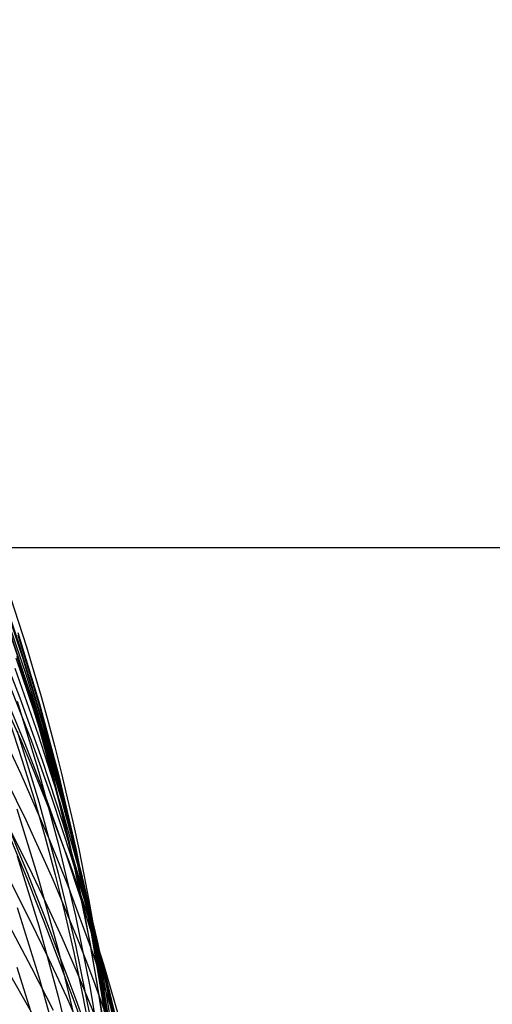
# Model space of a CAD drawing. Extents: x -383 to 1849, y -1185 to -529.
# Tile 205 of 256: x -351.82 to -348.72, y -925.15 to -918.68. Entities that reach past the tile are written whole.
import ezdxf

# ---------------------------------------------------------------- set-up
doc = ezdxf.new("R2010")
doc.units = 0
doc.layers.add('PREDEFINITO', color=7, linetype='CONTINUOUS')

msp = doc.modelspace()

# ---------------------------------------------------------------- linework, layer by layer
at = {"layer": 'PREDEFINITO'}
for p, q in [((-357.1429, -922.1479, 420), (-332.1465, -922.1479, 420)), ((-357.1429, -922.1479, 370), (-332.1465, -922.1479, 370)), ((-351.9751, -922.3341, 572.1291), (-351.8179, -922.7997, 572.129)), ((-351.9577, -922.4051, 570.3501), (-351.8001, -922.8704, 570.3603)), ((-351.9303, -922.5339, 568.5767), (-351.7729, -922.9994, 568.5968)), ((-351.9765, -922.7282, 561.4334), (-351.818, -923.1344, 561.4862)), ((-351.8898, -922.6924, 566.806), (-351.7329, -923.1571, 566.836)), ((-351.8307, -922.72, 575.6047), (-351.6885, -923.1895, 575.5926)), ((-351.8304, -922.7059, 577.4298), (-351.6883, -923.1749, 577.4063)), ((-351.8333, -922.7521, 573.8859), (-351.6906, -923.2222, 573.8766)), ((-351.8366, -922.8592, 581.0941), (-351.694, -923.327, 581.0463)), ((-351.8179, -922.7997, 572.129), (-351.6755, -923.2697, 572.1291)), ((-351.8438, -922.8721, 565.0371), (-351.687, -923.3357, 565.0769)), ((-351.8001, -922.8704, 570.3603), (-351.6574, -923.3402, 570.3706)), ((-351.8507, -922.939, 563.2571), (-351.6965, -923.3776, 563.3043)), ((-351.892, -923.0348, 559.6691), (-351.7445, -923.4128, 559.7265)), ((-351.7729, -922.9994, 568.5968), (-351.6303, -923.4693, 568.617)), ((-351.9289, -923.0864, 557.861), (-351.7848, -923.4342, 557.9217)), ((-351.8356, -923.1566, 584.7942), (-351.693, -923.6225, 584.7298)), ((-351.818, -923.1344, 561.4862), (-351.671, -923.5447, 561.5394)), ((-351.7329, -923.1571, 566.836), (-351.5908, -923.6261, 566.8662)), ((-351.6883, -923.1749, 577.4063), (-351.5612, -923.6477, 577.3828)), ((-351.6906, -923.2222, 573.8766), (-351.563, -923.6961, 573.8675)), ((-351.6885, -923.1895, 575.5926), (-351.5614, -923.6628, 575.5808)), ((-351.6755, -923.2697, 572.1291), (-351.5482, -923.7435, 572.1293)), ((-351.8357, -923.3539, 586.6321), (-351.693, -923.8184, 586.5587)), ((-351.6965, -923.3776, 563.3043), (-351.5557, -923.8203, 563.3517)), ((-351.694, -923.327, 581.0463), (-351.5664, -923.7987, 580.9984)), ((-351.687, -923.3357, 565.0769), (-351.5451, -923.8036, 565.1169)), ((-351.6574, -923.3402, 570.3706), (-351.5298, -923.8138, 570.3811)), ((-351.7848, -923.4342, 557.9217), (-351.6494, -923.7852, 557.9827)), ((-351.7445, -923.4128, 559.7265), (-351.6072, -923.7945, 559.7842)), ((-351.6303, -923.4693, 568.617), (-351.5027, -923.943, 568.6375)), ((-351.671, -923.5447, 561.5394), (-351.5356, -923.9587, 561.5927)), ((-351.693, -923.6225, 584.7298), (-351.5655, -924.0922, 584.6652)), ((-351.5908, -923.6261, 566.8662), (-351.4637, -924.099, 566.8965)), ((-351.563, -923.6961, 573.8675), (-351.4506, -924.1734, 573.8586)), ((-351.5614, -923.6628, 575.5808), (-351.4496, -924.1396, 575.5691)), ((-351.5612, -923.6477, 577.3828), (-351.4495, -924.124, 577.3594)), ((-351.5482, -923.7435, 572.1293), (-351.4363, -924.2207, 572.1296)), ((-351.693, -923.8184, 586.5587), (-351.5655, -924.2868, 586.485)), ((-351.6494, -923.7852, 557.9827), (-351.5227, -924.1393, 558.0439)), ((-351.6072, -923.7945, 559.7842), (-351.48, -924.1794, 559.8421)), ((-351.5664, -923.7987, 580.9984), (-351.4541, -924.2737, 580.9504)), ((-351.5557, -923.8203, 563.3517), (-351.4284, -924.2668, 563.3993)), ((-351.5451, -923.8036, 565.1169), (-351.4183, -924.2753, 565.1571)), ((-351.5298, -923.8138, 570.3811), (-351.4175, -924.2909, 570.3917)), ((-351.837, -923.8637, 590.2947), (-351.6944, -924.3246, 590.2017)), ((-351.5356, -923.9587, 561.5927), (-351.4122, -924.376, 561.6462)), ((-351.5027, -923.943, 568.6375), (-351.3905, -924.4202, 568.658)), ((-351.5655, -924.0922, 584.6652), (-351.4532, -924.5653, 584.6003)), ((-351.5227, -924.1393, 558.0439), (-351.4049, -924.4961, 558.1054)), ((-351.4637, -924.099, 566.8965), (-351.352, -924.5752, 566.9269)), ((-351.4496, -924.1396, 575.5691), (-351.3533, -924.6194, 575.5576)), ((-351.4495, -924.124, 577.3594), (-351.3533, -924.6032, 577.3362)), ((-351.8364, -924.1734, 592.1076), (-351.6938, -924.6324, 592.0051)), ((-351.48, -924.1794, 559.8421), (-351.3632, -924.5673, 559.9002)), ((-351.4506, -924.1734, 573.8586), (-351.3539, -924.6536, 573.8498)), ((-351.4541, -924.2737, 580.9504), (-351.3574, -924.7516, 580.9024)), ((-351.4363, -924.2207, 572.1296), (-351.3398, -924.7007, 572.13)), ((-351.4284, -924.2668, 563.3993), (-351.3148, -924.7165, 563.447)), ((-351.4183, -924.2753, 565.1571), (-351.3067, -924.7505, 565.1974)), ((-351.8777, -924.3465, 548.8792), (-351.7512, -924.5953, 548.9521)), ((-351.6944, -924.3246, 590.2017), (-351.5667, -924.7894, 590.1083)), ((-351.5655, -924.2868, 586.485), (-351.4533, -924.7586, 586.4111)), ((-351.4175, -924.2909, 570.3917), (-351.3208, -924.7708, 570.4024)), ((-351.4122, -924.376, 561.6462), (-351.3007, -924.7963, 561.6998)), ((-351.3905, -924.4202, 568.658), (-351.2939, -924.9001, 568.6786)), ((-351.8355, -924.511, 593.9131), (-351.6928, -924.9674, 593.8015)), ((-351.4049, -924.4961, 558.1054), (-351.296, -924.8556, 558.1669)), ((-351.7512, -924.5953, 548.9521), (-351.6294, -924.8462, 549.0252)), ((-351.4532, -924.5653, 584.6003), (-351.3566, -925.0413, 584.5354)), ((-351.3632, -924.5673, 559.9002), (-351.2569, -924.9579, 559.9583)), ((-351.3533, -924.6032, 577.3362), (-351.2729, -925.0849, 577.3132)), ((-351.352, -924.5752, 566.9269), (-351.2558, -925.0544, 566.9574)), ((-351.8882, -924.6304, 547.0652), (-351.7407, -924.9068, 547.1531)), ((-351.6938, -924.6324, 592.0051), (-351.5662, -925.0953, 591.9021)), ((-351.3539, -924.6536, 573.8498), (-351.2729, -925.1362, 573.8411)), ((-351.3533, -924.6194, 575.5576), (-351.2729, -925.1015, 575.5463)), ((-351.3398, -924.7007, 572.13), (-351.2592, -925.1832, 572.1306)), ((-351.3148, -924.7165, 563.447), (-351.2151, -925.169, 563.4948)), ((-351.5667, -924.7894, 590.1083), (-351.4544, -925.2576, 590.0144)), ((-351.4533, -924.7586, 586.4111), (-351.3566, -925.2333, 586.3369)), ((-351.3574, -924.7516, 580.9024), (-351.2765, -925.232, 580.8544)), ((-351.3208, -924.7708, 570.4024), (-351.24, -925.2532, 570.4132)), ((-351.3067, -924.7505, 565.1974), (-351.2107, -925.2286, 565.2377)), ((-351.3007, -924.7963, 561.6998), (-351.2015, -925.2193, 561.7535)), ((-351.6294, -924.8462, 549.0252), (-351.5124, -925.0993, 549.0987)), ((-351.296, -924.8556, 558.1669), (-351.1961, -925.2174, 558.2286)), ((-351.9118, -924.9011, 545.2348), (-351.7357, -925.2131, 545.3421)), ((-351.8374, -924.9042, 595.7063), (-351.6946, -925.3587, 595.5857)), ((-351.7407, -924.9068, 547.1531), (-351.5991, -925.186, 547.2415)), ((-351.2939, -924.9001, 568.6786), (-351.2131, -925.3825, 568.6994)), ((-351.6928, -924.9674, 593.8015), (-351.5652, -925.4277, 593.6893)), ((-351.2569, -924.9579, 559.9583), (-351.1612, -925.3509, 560.0166)), ((-351.3566, -925.0413, 584.5354), (-351.2758, -925.5197, 584.4704)), ((-351.2558, -925.0544, 566.9574), (-351.1755, -925.5359, 566.9879)), ((-351.5662, -925.0953, 591.9021), (-351.4539, -925.5615, 591.7986)), ((-351.5124, -925.0993, 549.0987), (-351.4001, -925.3544, 549.1725)), ((-351.2729, -925.0849, 577.3132), (-351.2085, -925.5685, 577.2903)), ((-351.2729, -925.1015, 575.5463), (-351.2085, -925.5856, 575.5353)), ((-351.2729, -925.1362, 573.8411), (-351.2081, -925.6207, 573.8327))]:
    msp.add_line(p, q, dxfattribs=at)
at = {"layer": 'PREDEFINITO', "extrusion": (-0.016803, 0.114563, -0.993274)}
msp.add_arc((496.7709, -791.198, -678.8751), 14.9417, 95.84327, 275.27872, dxfattribs=at)
at = {"layer": 'PREDEFINITO', "extrusion": (-0.016824, 0.171811, -0.984986)}
msp.add_arc((454.776, -773.055, -732.399), 14.9608, 82.65115, 280.09999, dxfattribs=at)
at = {"layer": 'PREDEFINITO', "extrusion": (-0.016915, 0.074595, -0.99707)}
msp.add_arc((562.0337, -776.5876, -640.4484), 14.9382, 107.32431, 274.63425, dxfattribs=at)
at = {"layer": 'PREDEFINITO', "extrusion": (-0.016833, 0.307513, -0.951395)}
msp.add_arc((416.4254, -680.2015, -850.7398), 14.979, 55.83898, 295.27303, dxfattribs=at)
at = {"layer": 'PREDEFINITO', "extrusion": (-0.016807, 0.326121, -0.945179)}
msp.add_arc((413.5432, -664.5931, -866.0818), 14.9744, 51.68409, 297.64988, dxfattribs=at)
at = {"layer": 'PREDEFINITO', "extrusion": (0.740643, -0.285741, 0.608112)}
for centre in [(-1024.9707, 457.7971, 338.2894), (-1025.0109, 457.7877, 338.3017)]:
    msp.add_arc(centre, 43.0525, 319.97418, 336.7303, dxfattribs=at)
at = {"layer": 'PREDEFINITO', "extrusion": (0.033705, -0.179692, -0.983145)}
msp.add_arc((-530.5246, 933.4155, -392.6515), 14.8565, 330.62998, 58.37375, dxfattribs=at)
at = {"layer": 'PREDEFINITO', "extrusion": (0.038406, -0.198978, -0.979251)}
msp.add_arc((-534.8801, 938.4892, -372.5335), 14.786, 335.29465, 55.29158, dxfattribs=at)
at = {"layer": 'PREDEFINITO', "extrusion": (0.042775, -0.218147, -0.974978)}
msp.add_arc((-537.2706, 944.3041, -352.1954), 14.7016, 339.9071, 52.17371, dxfattribs=at)
at = {"layer": 'PREDEFINITO', "extrusion": (0.04735, -0.237223, -0.970301)}
msp.add_arc((-540.0105, 949.5119, -331.7901), 14.6055, 344.51246, 49.01345, dxfattribs=at)

doc.saveas('drawing.dxf')
